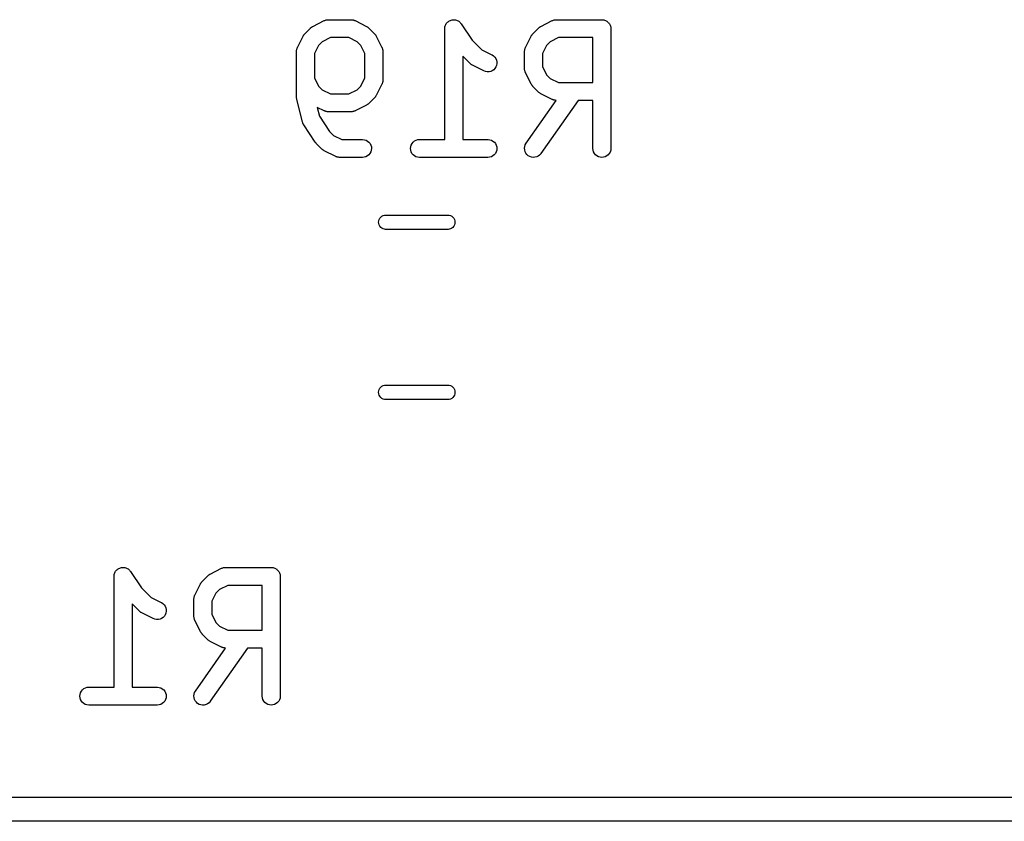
# Model space of a CAD drawing. Extents: x 0.77 to 5.19, y -2.29 to -0.61.
# Tile 22 of 41: x 2.41 to 2.73, y -1.72 to -1.46. Entities that reach past the tile are written whole.
import ezdxf

# ---------------------------------------------------------------- set-up
doc = ezdxf.new("R2010")
doc.units = 0
doc.header["$MEASUREMENT"] = 0
doc.layers.add('BLACK', color=7, linetype='CONTINUOUS')

msp = doc.modelspace()

# ---------------------------------------------------------------- linework, layer by layer
at = {"layer": 'BLACK', "linetype": 'CONTINUOUS'}
for p, q in [((2.50275, -1.45767), (2.5065, -1.4558)), ((2.5065, -1.4558), (2.50653, -1.45578)), ((2.50653, -1.45578), (2.50662, -1.45575)), ((2.50662, -1.45575), (2.50669, -1.45571)), ((2.50669, -1.45571), (2.50689, -1.45565)), ((2.50689, -1.45565), (2.50708, -1.45558)), ((2.50708, -1.45558), (2.50716, -1.45557)), ((2.50716, -1.45557), (2.50724, -1.45554)), ((2.50724, -1.45554), (2.50745, -1.45552)), ((2.50745, -1.45552), (2.50764, -1.45549)), ((2.50764, -1.45549), (2.50773, -1.4555)), ((2.50773, -1.4555), (2.50782, -1.45549)), ((2.50782, -1.45549), (2.51532, -1.45549)), ((2.51532, -1.45549), (2.51536, -1.45549)), ((2.51536, -1.45549), (2.51544, -1.4555)), ((2.51544, -1.4555), (2.51553, -1.4555)), ((2.51553, -1.4555), (2.51573, -1.45553)), ((2.51573, -1.45553), (2.51593, -1.45555)), ((2.51593, -1.45555), (2.51601, -1.45558)), ((2.51601, -1.45558), (2.5161, -1.45559)), ((2.5161, -1.45559), (2.51629, -1.45567)), ((2.51629, -1.45567), (2.51648, -1.45573)), ((2.51648, -1.45573), (2.51656, -1.45577)), ((2.51656, -1.45577), (2.51664, -1.4558)), ((2.51664, -1.4558), (2.52039, -1.45767)), ((2.54635, -1.45728), (2.54649, -1.45702)), ((2.54649, -1.45702), (2.54662, -1.45678)), ((2.54662, -1.45678), (2.54663, -1.45677)), ((2.54663, -1.45677), (2.54681, -1.45655)), ((2.54663, -1.45677), (2.54663, -1.45677)), ((2.54681, -1.45655), (2.54699, -1.45633)), ((2.54699, -1.45633), (2.547, -1.45633)), ((2.547, -1.45633), (2.54722, -1.45615)), ((2.547, -1.45633), (2.547, -1.45633)), ((2.54722, -1.45615), (2.54744, -1.45597)), ((2.54744, -1.45597), (2.54744, -1.45597)), ((2.54744, -1.45597), (2.54745, -1.45597)), ((2.54745, -1.45597), (2.54769, -1.45584)), ((2.54769, -1.45584), (2.54795, -1.4557)), ((2.54795, -1.4557), (2.54795, -1.4557)), ((2.54795, -1.4557), (2.54796, -1.4557)), ((2.54796, -1.4557), (2.54823, -1.45562)), ((2.54823, -1.45562), (2.5485, -1.45554)), ((2.5485, -1.45554), (2.54851, -1.45554)), ((2.54851, -1.45554), (2.54879, -1.45551)), ((2.54851, -1.45554), (2.54851, -1.45554)), ((2.54879, -1.45551), (2.54908, -1.45549)), ((2.54908, -1.45549), (2.54908, -1.45549)), ((2.54908, -1.45549), (2.54936, -1.45552)), ((2.54908, -1.45549), (2.54908, -1.45549)), ((2.54936, -1.45552), (2.54965, -1.45555)), ((2.54965, -1.45555), (2.54965, -1.45555)), ((2.54965, -1.45555), (2.54966, -1.45555)), ((2.54966, -1.45555), (2.54993, -1.45563)), ((2.54993, -1.45563), (2.5502, -1.45572)), ((2.5502, -1.45572), (2.5502, -1.45572)), ((2.5502, -1.45572), (2.55021, -1.45572)), ((2.55021, -1.45572), (2.55047, -1.45586)), ((2.55047, -1.45586), (2.55071, -1.45599)), ((2.55071, -1.45599), (2.55071, -1.45599)), ((2.55071, -1.45599), (2.55071, -1.45599)), ((2.55071, -1.45599), (2.55093, -1.45617)), ((2.55093, -1.45617), (2.55115, -1.45636)), ((2.55115, -1.45636), (2.55116, -1.45636)), ((2.55116, -1.45636), (2.55116, -1.45636)), ((2.55116, -1.45636), (2.55133, -1.45658)), ((2.55133, -1.45658), (2.55152, -1.4568)), ((2.55152, -1.4568), (2.55511, -1.46218)), ((2.57774, -1.45767), (2.58149, -1.4558)), ((2.58149, -1.4558), (2.58152, -1.45578)), ((2.58152, -1.45578), (2.58161, -1.45575)), ((2.58161, -1.45575), (2.58168, -1.45571)), ((2.58168, -1.45571), (2.58188, -1.45565)), ((2.58188, -1.45565), (2.58207, -1.45558)), ((2.58207, -1.45558), (2.58215, -1.45557)), ((2.58215, -1.45557), (2.58223, -1.45554)), ((2.58223, -1.45554), (2.58244, -1.45552)), ((2.58244, -1.45552), (2.58264, -1.45549)), ((2.58264, -1.45549), (2.58272, -1.4555)), ((2.58272, -1.4555), (2.58281, -1.45549)), ((2.58281, -1.45549), (2.59781, -1.45549)), ((2.59781, -1.45549), (2.59783, -1.45549)), ((2.59783, -1.45549), (2.59783, -1.45549)), ((2.59783, -1.45549), (2.59783, -1.45549)), ((2.59783, -1.45549), (2.59785, -1.45549)), ((2.59785, -1.45549), (2.59813, -1.45552)), ((2.59813, -1.45552), (2.5984, -1.45555)), ((2.5984, -1.45555), (2.59841, -1.45555)), ((2.59841, -1.45555), (2.59842, -1.45555)), ((2.59842, -1.45555), (2.59868, -1.45564)), ((2.59868, -1.45564), (2.59895, -1.45572)), ((2.59895, -1.45572), (2.59896, -1.45572)), ((2.59896, -1.45572), (2.59897, -1.45573)), ((2.59897, -1.45573), (2.59921, -1.45586)), ((2.59921, -1.45586), (2.59946, -1.45599)), ((2.59946, -1.45599), (2.59947, -1.456)), ((2.59947, -1.456), (2.59947, -1.456)), ((2.59947, -1.456), (2.59969, -1.45618)), ((2.59969, -1.45618), (2.5999, -1.45636)), ((2.5999, -1.45636), (2.59991, -1.45637)), ((2.59991, -1.45637), (2.59992, -1.45637)), ((2.59992, -1.45637), (2.60009, -1.45659)), ((2.60009, -1.45659), (2.60027, -1.45681)), ((2.60027, -1.45681), (2.60027, -1.45682)), ((2.60027, -1.45682), (2.60028, -1.45682)), ((2.60028, -1.45682), (2.60041, -1.45707)), ((2.60041, -1.45707), (2.60054, -1.45731)), ((2.49982, -1.46045), (2.49988, -1.46035)), ((2.49988, -1.46035), (2.5, -1.46023)), ((2.5, -1.46023), (2.50011, -1.4601)), ((2.50011, -1.4601), (2.50198, -1.45823)), ((2.50198, -1.45823), (2.50201, -1.4582)), ((2.50201, -1.4582), (2.50214, -1.45809)), ((2.50214, -1.45809), (2.50226, -1.45798)), ((2.50226, -1.45798), (2.50236, -1.45792)), ((2.50236, -1.45792), (2.50246, -1.45784)), ((2.50246, -1.45784), (2.50261, -1.45776)), ((2.50261, -1.45776), (2.50275, -1.45767)), ((2.52039, -1.45767), (2.52042, -1.45769)), ((2.52042, -1.45769), (2.52056, -1.45778)), ((2.52056, -1.45778), (2.52071, -1.45786)), ((2.52071, -1.45786), (2.5208, -1.45794)), ((2.5208, -1.45794), (2.52091, -1.45801)), ((2.52091, -1.45801), (2.52103, -1.45812)), ((2.52103, -1.45812), (2.52115, -1.45823)), ((2.52115, -1.45823), (2.52303, -1.4601)), ((2.52303, -1.4601), (2.52306, -1.46013)), ((2.52306, -1.46013), (2.52316, -1.46026)), ((2.52316, -1.46026), (2.52328, -1.46038)), ((2.52328, -1.46038), (2.52334, -1.46049)), ((2.54611, -1.4584), (2.54614, -1.45812)), ((2.54611, -1.45844), (2.54611, -1.4584)), ((2.54611, -1.4584), (2.54611, -1.4584)), ((2.54611, -1.4584), (2.54611, -1.4584)), ((2.54611, -1.4584), (2.54611, -1.4584)), ((2.54611, -1.49486), (2.54611, -1.45844)), ((2.54614, -1.45812), (2.54617, -1.45783)), ((2.54617, -1.45783), (2.54626, -1.45754)), ((2.54617, -1.45783), (2.54617, -1.45783)), ((2.54617, -1.45783), (2.54617, -1.45783)), ((2.54626, -1.45754), (2.54635, -1.45728)), ((2.54635, -1.45728), (2.54635, -1.45728)), ((2.54635, -1.45728), (2.54635, -1.45728)), ((2.57481, -1.46045), (2.57488, -1.46035)), ((2.57488, -1.46035), (2.57499, -1.46023)), ((2.57499, -1.46023), (2.5751, -1.4601)), ((2.5751, -1.4601), (2.57697, -1.45823)), ((2.57697, -1.45823), (2.577, -1.4582)), ((2.577, -1.4582), (2.57713, -1.45809)), ((2.57713, -1.45809), (2.57725, -1.45798)), ((2.57725, -1.45798), (2.57735, -1.45792)), ((2.57735, -1.45792), (2.57745, -1.45784)), ((2.57745, -1.45784), (2.5776, -1.45776)), ((2.5776, -1.45776), (2.57774, -1.45767)), ((2.60054, -1.45731), (2.60054, -1.45732)), ((2.60054, -1.45732), (2.60054, -1.45733)), ((2.60054, -1.45733), (2.60062, -1.4576)), ((2.60062, -1.4576), (2.6007, -1.45787)), ((2.6007, -1.45787), (2.6007, -1.45788)), ((2.6007, -1.45788), (2.60071, -1.45789)), ((2.60071, -1.45789), (2.60073, -1.45816)), ((2.60073, -1.45816), (2.60076, -1.45844)), ((2.60076, -1.45844), (2.60076, -1.49781)), ((2.49768, -1.46462), (2.49955, -1.46087)), ((2.49955, -1.46087), (2.49957, -1.46083)), ((2.49957, -1.46083), (2.49966, -1.46069)), ((2.49966, -1.46069), (2.49974, -1.46055)), ((2.49974, -1.46055), (2.49982, -1.46045)), ((2.50582, -1.46274), (2.50462, -1.46394)), ((2.50851, -1.46139), (2.50582, -1.46274)), ((2.51462, -1.46139), (2.50851, -1.46139)), ((2.51732, -1.46274), (2.51462, -1.46139)), ((2.51851, -1.46394), (2.51732, -1.46274)), ((2.52334, -1.46049), (2.52342, -1.46058)), ((2.52342, -1.46058), (2.52349, -1.46073)), ((2.52349, -1.46073), (2.52358, -1.46087)), ((2.52358, -1.46087), (2.52546, -1.46462)), ((2.55511, -1.46218), (2.55831, -1.46539)), ((2.57267, -1.46462), (2.57454, -1.46087)), ((2.57454, -1.46087), (2.57456, -1.46083)), ((2.57456, -1.46083), (2.57465, -1.46069)), ((2.57465, -1.46069), (2.57473, -1.46055)), ((2.57473, -1.46055), (2.57481, -1.46045)), ((2.58081, -1.46274), (2.57961, -1.46394)), ((2.58351, -1.46139), (2.58081, -1.46274)), ((2.59485, -1.46139), (2.58351, -1.46139)), ((2.59485, -1.47611), (2.59485, -1.46139)), ((2.49737, -1.46572), (2.49741, -1.46553)), ((2.49738, -1.46581), (2.49737, -1.46572)), ((2.49737, -1.4659), (2.49738, -1.46581)), ((2.49737, -1.46594), (2.49737, -1.4659)), ((2.49737, -1.48094), (2.49737, -1.46594)), ((2.49741, -1.46553), (2.49743, -1.46533)), ((2.49743, -1.46533), (2.49746, -1.46524)), ((2.49746, -1.46524), (2.49747, -1.46516)), ((2.49747, -1.46516), (2.49754, -1.46497)), ((2.49754, -1.46497), (2.4976, -1.46478)), ((2.4976, -1.46478), (2.49765, -1.4647)), ((2.49765, -1.4647), (2.49768, -1.46462)), ((2.50462, -1.46394), (2.50327, -1.46664)), ((2.50327, -1.46664), (2.50327, -1.47462)), ((2.51986, -1.46664), (2.51851, -1.46394)), ((2.51986, -1.47462), (2.51986, -1.46664)), ((2.52546, -1.46462), (2.52548, -1.46466)), ((2.52548, -1.46466), (2.52551, -1.46474)), ((2.52551, -1.46474), (2.52555, -1.46481)), ((2.52555, -1.46481), (2.5256, -1.46501)), ((2.5256, -1.46501), (2.52567, -1.4652)), ((2.52567, -1.4652), (2.52569, -1.46528)), ((2.52569, -1.46528), (2.52571, -1.46537)), ((2.52571, -1.46537), (2.52573, -1.46557)), ((2.52573, -1.46557), (2.52576, -1.46577)), ((2.52576, -1.46577), (2.52576, -1.46585)), ((2.52576, -1.46585), (2.52577, -1.46594)), ((2.52577, -1.46594), (2.52577, -1.47531)), ((2.55831, -1.46539), (2.56163, -1.46705)), ((2.57236, -1.46572), (2.5724, -1.46553)), ((2.57237, -1.46581), (2.57236, -1.46572)), ((2.57236, -1.4659), (2.57237, -1.46581)), ((2.57236, -1.46594), (2.57236, -1.4659)), ((2.57236, -1.47156), (2.57236, -1.46594)), ((2.5724, -1.46553), (2.57242, -1.46533)), ((2.57242, -1.46533), (2.57245, -1.46524)), ((2.57245, -1.46524), (2.57246, -1.46516)), ((2.57246, -1.46516), (2.57253, -1.46497)), ((2.57253, -1.46497), (2.5726, -1.46478)), ((2.5726, -1.46478), (2.57264, -1.4647)), ((2.57264, -1.4647), (2.57267, -1.46462)), ((2.57961, -1.46394), (2.57826, -1.46664)), ((2.57826, -1.46664), (2.57826, -1.47087)), ((2.55447, -1.4699), (2.55202, -1.46744)), ((2.55202, -1.46744), (2.55202, -1.49486)), ((2.5546, -1.47001), (2.55447, -1.4699)), ((2.55472, -1.47012), (2.5546, -1.47001)), ((2.55482, -1.47019), (2.55472, -1.47012)), ((2.56163, -1.46705), (2.56167, -1.46707)), ((2.56167, -1.46707), (2.56215, -1.46738)), ((2.56215, -1.46738), (2.56257, -1.46778)), ((2.56257, -1.46778), (2.56289, -1.46826)), ((2.56289, -1.46826), (2.56312, -1.46878)), ((2.56312, -1.46878), (2.56324, -1.46935)), ((2.56325, -1.46992), (2.56315, -1.47049)), ((2.56324, -1.46935), (2.56325, -1.46992)), ((2.55492, -1.47027), (2.55482, -1.47019)), ((2.55507, -1.47035), (2.55492, -1.47027)), ((2.5552, -1.47044), (2.55507, -1.47035)), ((2.55524, -1.47046), (2.5552, -1.47044)), ((2.55899, -1.47233), (2.55524, -1.47046)), ((2.55953, -1.47254), (2.55899, -1.47233)), ((2.5601, -1.47263), (2.55953, -1.47254)), ((2.56067, -1.47262), (2.5601, -1.47263)), ((2.56124, -1.47249), (2.56067, -1.47262)), ((2.56176, -1.47226), (2.56124, -1.47249)), ((2.56223, -1.47193), (2.56176, -1.47226)), ((2.56263, -1.47151), (2.56223, -1.47193)), ((2.56294, -1.47103), (2.56263, -1.47151)), ((2.56315, -1.47049), (2.56294, -1.47103)), ((2.57237, -1.47165), (2.57236, -1.47156)), ((2.57236, -1.47174), (2.57237, -1.47165)), ((2.57239, -1.47194), (2.57236, -1.47174)), ((2.57241, -1.47214), (2.57239, -1.47194)), ((2.57244, -1.47222), (2.57241, -1.47214)), ((2.57245, -1.47231), (2.57244, -1.47222)), ((2.57252, -1.4725), (2.57245, -1.47231)), ((2.57258, -1.47269), (2.57252, -1.4725)), ((2.57262, -1.47277), (2.57258, -1.47269)), ((2.57265, -1.47285), (2.57262, -1.47277)), ((2.57267, -1.47288), (2.57265, -1.47285)), ((2.57454, -1.47663), (2.57267, -1.47288)), ((2.57826, -1.47087), (2.57961, -1.47356)), ((2.50327, -1.47462), (2.50462, -1.47731)), ((2.51851, -1.47731), (2.51986, -1.47462)), ((2.52549, -1.47655), (2.52546, -1.47663)), ((2.52553, -1.47648), (2.52549, -1.47655)), ((2.52559, -1.47628), (2.52553, -1.47648)), ((2.52566, -1.4761), (2.52559, -1.47628)), ((2.52568, -1.47601), (2.52566, -1.4761)), ((2.5257, -1.47593), (2.52568, -1.47601)), ((2.52573, -1.47573), (2.5257, -1.47593)), ((2.52576, -1.47553), (2.52573, -1.47573)), ((2.52577, -1.47535), (2.52576, -1.47544)), ((2.52576, -1.47544), (2.52576, -1.47553)), ((2.52577, -1.47531), (2.52577, -1.47535)), ((2.57961, -1.47356), (2.58081, -1.47476)), ((2.58081, -1.47476), (2.58351, -1.47611)), ((2.58351, -1.47611), (2.59485, -1.47611)), ((2.50462, -1.47731), (2.50582, -1.47851)), ((2.50582, -1.47851), (2.50851, -1.47986)), ((2.51462, -1.47986), (2.51732, -1.47851)), ((2.51732, -1.47851), (2.51851, -1.47731)), ((2.52546, -1.47663), (2.52358, -1.48038)), ((2.57463, -1.47677), (2.57454, -1.47663)), ((2.57471, -1.47692), (2.57463, -1.47677)), ((2.57478, -1.47702), (2.57471, -1.47692)), ((2.57485, -1.47712), (2.57478, -1.47702)), ((2.57496, -1.47724), (2.57485, -1.47712)), ((2.57507, -1.47737), (2.57496, -1.47724)), ((2.5751, -1.4774), (2.57507, -1.47737)), ((2.57697, -1.47928), (2.5751, -1.4774)), ((2.5771, -1.47938), (2.57697, -1.47928)), ((2.57722, -1.4795), (2.5771, -1.47938)), ((2.57732, -1.47956), (2.57722, -1.4795)), ((2.57742, -1.47964), (2.57732, -1.47956)), ((2.57756, -1.47972), (2.57742, -1.47964)), ((2.5777, -1.47981), (2.57756, -1.47972)), ((2.57774, -1.47983), (2.5777, -1.47981)), ((2.58149, -1.4817), (2.57774, -1.47983)), ((2.49737, -1.48099), (2.49737, -1.48094)), ((2.49737, -1.48104), (2.49737, -1.48099)), ((2.4974, -1.48128), (2.49737, -1.48104)), ((2.49742, -1.48151), (2.4974, -1.48128)), ((2.49744, -1.48156), (2.49742, -1.48151)), ((2.49744, -1.48161), (2.49744, -1.48156)), ((2.49745, -1.48165), (2.49744, -1.48161)), ((2.49933, -1.48915), (2.49745, -1.48165)), ((2.50851, -1.47986), (2.51462, -1.47986)), ((2.52112, -1.48305), (2.521, -1.48316)), ((2.52115, -1.48303), (2.52112, -1.48305)), ((2.52303, -1.48115), (2.52115, -1.48303)), ((2.52313, -1.48102), (2.52303, -1.48115)), ((2.52325, -1.4809), (2.52313, -1.48102)), ((2.52332, -1.4808), (2.52325, -1.4809)), ((2.52339, -1.48071), (2.52332, -1.4808)), ((2.52347, -1.48056), (2.52339, -1.48071)), ((2.52356, -1.48042), (2.52347, -1.48056)), ((2.52358, -1.48038), (2.52356, -1.48042)), ((2.57289, -1.49612), (2.58276, -1.48201)), ((2.58997, -1.48202), (2.57773, -1.4995)), ((2.58157, -1.48173), (2.58149, -1.4817)), ((2.58165, -1.48178), (2.58157, -1.48173)), ((2.58184, -1.48184), (2.58165, -1.48178)), ((2.58203, -1.48191), (2.58184, -1.48184)), ((2.58211, -1.48192), (2.58203, -1.48191)), ((2.58219, -1.48195), (2.58211, -1.48192)), ((2.58239, -1.48197), (2.58219, -1.48195)), ((2.58259, -1.48201), (2.58239, -1.48197)), ((2.58268, -1.48201), (2.58259, -1.48201)), ((2.58276, -1.48201), (2.58268, -1.48201)), ((2.59485, -1.48202), (2.58997, -1.48202)), ((2.59485, -1.49781), (2.59485, -1.48202)), ((2.5065, -1.48545), (2.5042, -1.48431)), ((2.5042, -1.48431), (2.50493, -1.48722)), ((2.50658, -1.48548), (2.5065, -1.48545)), ((2.50665, -1.48553), (2.50658, -1.48548)), ((2.50685, -1.48559), (2.50665, -1.48553)), ((2.50704, -1.48566), (2.50685, -1.48559)), ((2.50712, -1.48567), (2.50704, -1.48566)), ((2.5072, -1.4857), (2.50712, -1.48567)), ((2.5074, -1.48572), (2.5072, -1.4857)), ((2.5076, -1.48576), (2.5074, -1.48572)), ((2.50769, -1.48575), (2.5076, -1.48576)), ((2.50778, -1.48576), (2.50769, -1.48575)), ((2.50782, -1.48576), (2.50778, -1.48576)), ((2.51532, -1.48576), (2.50782, -1.48576)), ((2.5154, -1.48576), (2.51532, -1.48576)), ((2.51549, -1.48576), (2.5154, -1.48576)), ((2.51569, -1.48573), (2.51549, -1.48576)), ((2.51589, -1.48571), (2.51569, -1.48573)), ((2.51597, -1.48568), (2.51589, -1.48571)), ((2.51606, -1.48567), (2.51597, -1.48568)), ((2.51625, -1.4856), (2.51606, -1.48567)), ((2.51644, -1.48554), (2.51625, -1.4856)), ((2.51652, -1.4855), (2.51644, -1.48554)), ((2.5166, -1.48547), (2.51652, -1.4855)), ((2.51664, -1.48545), (2.5166, -1.48547)), ((2.52039, -1.48358), (2.51664, -1.48545)), ((2.52053, -1.48349), (2.52039, -1.48358)), ((2.52067, -1.48341), (2.52053, -1.48349)), ((2.52077, -1.48334), (2.52067, -1.48341)), ((2.52087, -1.48327), (2.52077, -1.48334)), ((2.521, -1.48316), (2.52087, -1.48327)), ((2.4994, -1.48934), (2.49933, -1.48915)), ((2.49945, -1.48953), (2.4994, -1.48934)), ((2.49949, -1.48961), (2.49945, -1.48953)), ((2.50493, -1.48722), (2.50824, -1.49218)), ((2.49952, -1.4897), (2.49949, -1.48961)), ((2.49962, -1.48986), (2.49952, -1.4897)), ((2.49971, -1.49004), (2.49962, -1.48986)), ((2.49974, -1.49007), (2.49971, -1.49004)), ((2.50349, -1.4957), (2.49974, -1.49007)), ((2.50824, -1.49218), (2.50957, -1.49351)), ((2.50366, -1.49591), (2.50349, -1.4957)), ((2.50383, -1.49612), (2.50366, -1.49591)), ((2.50957, -1.49351), (2.51226, -1.49486)), ((2.51226, -1.49486), (2.51907, -1.49486)), ((2.51907, -1.49486), (2.51911, -1.49486)), ((2.51911, -1.49486), (2.51968, -1.49492)), ((2.51968, -1.49492), (2.52023, -1.4951)), ((2.52023, -1.4951), (2.52073, -1.49537)), ((2.52073, -1.49537), (2.52118, -1.49574)), ((2.52118, -1.49574), (2.52154, -1.49619)), ((2.53537, -1.49616), (2.53573, -1.49572)), ((2.53573, -1.49572), (2.53618, -1.49535)), ((2.53618, -1.49535), (2.53669, -1.49508)), ((2.53669, -1.49508), (2.53724, -1.49491)), ((2.53724, -1.49491), (2.53781, -1.49486)), ((2.53781, -1.49486), (2.54611, -1.49486)), ((2.55202, -1.49486), (2.56031, -1.49486)), ((2.56031, -1.49486), (2.56035, -1.49486)), ((2.56035, -1.49486), (2.56093, -1.49492)), ((2.56093, -1.49492), (2.56147, -1.4951)), ((2.56147, -1.4951), (2.56198, -1.49537)), ((2.56198, -1.49537), (2.56242, -1.49574)), ((2.56242, -1.49574), (2.56278, -1.49619)), ((2.50385, -1.49614), (2.50383, -1.49612)), ((2.50385, -1.49615), (2.50385, -1.49614)), ((2.50385, -1.49614), (2.50385, -1.49614)), ((2.50386, -1.49615), (2.50385, -1.49615)), ((2.50573, -1.49802), (2.50386, -1.49615)), ((2.50586, -1.49813), (2.50573, -1.49802)), ((2.50598, -1.49824), (2.50586, -1.49813)), ((2.50608, -1.49831), (2.50598, -1.49824)), ((2.50618, -1.49839), (2.50608, -1.49831)), ((2.50632, -1.49847), (2.50618, -1.49839)), ((2.50646, -1.49856), (2.50632, -1.49847)), ((2.5065, -1.49858), (2.50646, -1.49856)), ((2.51025, -1.50045), (2.5065, -1.49858)), ((2.52179, -1.49895), (2.52151, -1.49946)), ((2.52154, -1.49619), (2.5218, -1.4967)), ((2.52196, -1.4984), (2.52179, -1.49895)), ((2.5218, -1.4967), (2.52197, -1.49726)), ((2.52202, -1.49783), (2.52196, -1.4984)), ((2.52197, -1.49726), (2.52202, -1.49783)), ((2.53486, -1.49779), (2.53492, -1.49722)), ((2.53491, -1.49836), (2.53486, -1.49779)), ((2.53508, -1.49892), (2.53491, -1.49836)), ((2.53492, -1.49722), (2.53509, -1.49667)), ((2.53534, -1.49943), (2.53508, -1.49892)), ((2.53509, -1.49667), (2.53537, -1.49616)), ((2.56303, -1.49895), (2.56276, -1.49946)), ((2.56278, -1.49619), (2.56305, -1.4967)), ((2.5632, -1.4984), (2.56303, -1.49895)), ((2.56305, -1.4967), (2.56321, -1.49726)), ((2.56326, -1.49783), (2.5632, -1.4984)), ((2.56321, -1.49726), (2.56326, -1.49783)), ((2.57236, -1.49774), (2.57243, -1.49717)), ((2.5724, -1.49831), (2.57236, -1.49774)), ((2.57255, -1.49887), (2.5724, -1.49831)), ((2.57243, -1.49717), (2.57261, -1.49662)), ((2.57281, -1.49938), (2.57255, -1.49887)), ((2.57261, -1.49662), (2.57289, -1.49612)), ((2.59491, -1.49838), (2.59485, -1.49781)), ((2.59508, -1.49894), (2.59491, -1.49838)), ((2.59535, -1.49944), (2.59508, -1.49894)), ((2.60052, -1.49897), (2.60024, -1.49948)), ((2.60069, -1.49842), (2.60052, -1.49897)), ((2.60076, -1.49785), (2.60069, -1.49842)), ((2.60076, -1.49781), (2.60076, -1.49785)), ((2.51033, -1.50048), (2.51025, -1.50045)), ((2.5104, -1.50052), (2.51033, -1.50048)), ((2.5106, -1.50059), (2.5104, -1.50052)), ((2.51078, -1.50066), (2.5106, -1.50059)), ((2.51087, -1.50067), (2.51078, -1.50066)), ((2.51095, -1.5007), (2.51087, -1.50067)), ((2.51115, -1.50072), (2.51095, -1.5007)), ((2.51135, -1.50076), (2.51115, -1.50072)), ((2.51144, -1.50075), (2.51135, -1.50076)), ((2.51153, -1.50076), (2.51144, -1.50075)), ((2.51157, -1.50076), (2.51153, -1.50076)), ((2.51907, -1.50076), (2.51157, -1.50076)), ((2.51964, -1.50071), (2.51907, -1.50076)), ((2.52019, -1.50054), (2.51964, -1.50071)), ((2.5207, -1.50027), (2.52019, -1.50054)), ((2.52115, -1.49991), (2.5207, -1.50027)), ((2.52151, -1.49946), (2.52115, -1.49991)), ((2.5357, -1.49988), (2.53534, -1.49943)), ((2.53615, -1.50025), (2.5357, -1.49988)), ((2.53665, -1.50052), (2.53615, -1.50025)), ((2.5372, -1.5007), (2.53665, -1.50052)), ((2.53777, -1.50076), (2.5372, -1.5007)), ((2.53781, -1.50076), (2.53777, -1.50076)), ((2.56031, -1.50076), (2.53781, -1.50076)), ((2.56088, -1.50071), (2.56031, -1.50076)), ((2.56144, -1.50054), (2.56088, -1.50071)), ((2.56195, -1.50027), (2.56144, -1.50054)), ((2.56239, -1.49991), (2.56195, -1.50027)), ((2.56276, -1.49946), (2.56239, -1.49991)), ((2.57316, -1.49984), (2.57281, -1.49938)), ((2.5736, -1.50022), (2.57316, -1.49984)), ((2.5741, -1.5005), (2.5736, -1.50022)), ((2.57465, -1.50069), (2.5741, -1.5005)), ((2.57522, -1.50076), (2.57465, -1.50069)), ((2.57579, -1.50072), (2.57522, -1.50076)), ((2.57635, -1.50057), (2.57579, -1.50072)), ((2.57687, -1.50032), (2.57635, -1.50057)), ((2.57732, -1.49997), (2.57687, -1.50032)), ((2.5777, -1.49954), (2.57732, -1.49997)), ((2.57773, -1.4995), (2.5777, -1.49954)), ((2.59571, -1.49989), (2.59535, -1.49944)), ((2.59616, -1.50026), (2.59571, -1.49989)), ((2.59666, -1.50053), (2.59616, -1.50026)), ((2.59721, -1.5007), (2.59666, -1.50053)), ((2.59779, -1.50076), (2.59721, -1.5007)), ((2.59836, -1.50071), (2.59779, -1.50076)), ((2.59891, -1.50055), (2.59836, -1.50071)), ((2.59942, -1.50028), (2.59891, -1.50055)), ((2.59987, -1.49992), (2.59942, -1.50028)), ((2.60024, -1.49948), (2.59987, -1.49992)), ((2.52436, -1.52205), (2.5244, -1.52158)), ((2.5244, -1.52158), (2.52454, -1.52114)), ((2.52454, -1.52114), (2.52476, -1.52073)), ((2.52476, -1.52073), (2.52505, -1.52037)), ((2.52505, -1.52037), (2.52541, -1.52007)), ((2.52541, -1.52007), (2.52582, -1.51985)), ((2.52582, -1.51985), (2.52627, -1.51972)), ((2.52627, -1.51972), (2.52661, -1.51969)), ((2.52661, -1.51969), (2.54721, -1.51969)), ((2.54721, -1.51969), (2.54755, -1.51972)), ((2.54755, -1.51972), (2.548, -1.51985)), ((2.548, -1.51985), (2.54841, -1.52007)), ((2.54841, -1.52007), (2.54877, -1.52037)), ((2.54877, -1.52037), (2.54906, -1.52073)), ((2.54906, -1.52073), (2.54928, -1.52114)), ((2.54928, -1.52114), (2.54942, -1.52158)), ((2.54942, -1.52158), (2.54946, -1.52205)), ((2.5244, -1.52251), (2.52436, -1.52205)), ((2.52454, -1.52296), (2.5244, -1.52251)), ((2.52476, -1.52337), (2.52454, -1.52296)), ((2.52505, -1.52373), (2.52476, -1.52337)), ((2.52541, -1.52402), (2.52505, -1.52373)), ((2.52582, -1.52424), (2.52541, -1.52402)), ((2.52627, -1.52438), (2.52582, -1.52424)), ((2.52661, -1.52441), (2.52627, -1.52438)), ((2.54721, -1.52441), (2.52661, -1.52441)), ((2.54755, -1.52438), (2.54721, -1.52441)), ((2.548, -1.52424), (2.54755, -1.52438)), ((2.54841, -1.52402), (2.548, -1.52424)), ((2.54877, -1.52373), (2.54841, -1.52402)), ((2.54906, -1.52337), (2.54877, -1.52373)), ((2.54928, -1.52296), (2.54906, -1.52337)), ((2.54942, -1.52251), (2.54928, -1.52296)), ((2.54946, -1.52205), (2.54942, -1.52251)), ((2.52454, -1.57704), (2.52476, -1.57663)), ((2.52476, -1.57663), (2.52505, -1.57627)), ((2.52505, -1.57627), (2.52541, -1.57598)), ((2.52541, -1.57598), (2.52582, -1.57576)), ((2.52582, -1.57576), (2.52627, -1.57562)), ((2.52627, -1.57562), (2.52661, -1.57559)), ((2.52661, -1.57559), (2.54721, -1.57559)), ((2.54721, -1.57559), (2.54755, -1.57562)), ((2.54755, -1.57562), (2.548, -1.57576)), ((2.548, -1.57576), (2.54841, -1.57598)), ((2.54841, -1.57598), (2.54877, -1.57627)), ((2.54877, -1.57627), (2.54906, -1.57663)), ((2.54906, -1.57663), (2.54928, -1.57704)), ((2.52436, -1.57795), (2.5244, -1.57749)), ((2.5244, -1.57842), (2.52436, -1.57795)), ((2.5244, -1.57749), (2.52454, -1.57704)), ((2.52454, -1.57886), (2.5244, -1.57842)), ((2.52476, -1.57927), (2.52454, -1.57886)), ((2.52505, -1.57963), (2.52476, -1.57927)), ((2.52541, -1.57993), (2.52505, -1.57963)), ((2.52582, -1.58015), (2.52541, -1.57993)), ((2.52627, -1.58028), (2.52582, -1.58015)), ((2.548, -1.58015), (2.54755, -1.58028)), ((2.54841, -1.57993), (2.548, -1.58015)), ((2.54877, -1.57963), (2.54841, -1.57993)), ((2.54906, -1.57927), (2.54877, -1.57963)), ((2.54928, -1.57886), (2.54906, -1.57927)), ((2.54928, -1.57704), (2.54942, -1.57749)), ((2.54942, -1.57842), (2.54928, -1.57886)), ((2.54942, -1.57749), (2.54946, -1.57795)), ((2.54946, -1.57795), (2.54942, -1.57842)), ((2.52661, -1.58031), (2.52627, -1.58028)), ((2.54721, -1.58031), (2.52661, -1.58031)), ((2.54755, -1.58028), (2.54721, -1.58031)), ((2.43736, -1.6384), (2.4374, -1.6381)), ((2.43736, -1.63844), (2.43736, -1.6384)), ((2.43736, -1.6384), (2.43736, -1.6384)), ((2.43736, -1.6384), (2.43736, -1.6384)), ((2.43736, -1.6384), (2.43736, -1.6384)), ((2.43736, -1.67486), (2.43736, -1.63844)), ((2.4374, -1.6381), (2.43743, -1.63783)), ((2.43743, -1.63783), (2.43752, -1.63754)), ((2.43743, -1.63783), (2.43743, -1.63783)), ((2.43743, -1.63783), (2.43743, -1.63783)), ((2.43752, -1.63754), (2.4376, -1.63728)), ((2.4376, -1.63728), (2.43775, -1.637)), ((2.4376, -1.63728), (2.4376, -1.63728)), ((2.4376, -1.63728), (2.4376, -1.63728)), ((2.43775, -1.637), (2.43788, -1.63678)), ((2.43788, -1.63677), (2.43807, -1.63655)), ((2.43788, -1.63678), (2.43788, -1.63677)), ((2.43788, -1.63677), (2.43788, -1.63677)), ((2.43807, -1.63655), (2.43825, -1.63633)), ((2.43825, -1.63633), (2.43847, -1.63615)), ((2.43825, -1.63633), (2.43825, -1.63633)), ((2.43825, -1.63633), (2.43825, -1.63633)), ((2.43847, -1.63615), (2.43869, -1.63597)), ((2.43869, -1.63597), (2.4387, -1.63597)), ((2.4387, -1.63597), (2.43895, -1.63584)), ((2.4387, -1.63597), (2.4387, -1.63597)), ((2.43895, -1.63584), (2.4392, -1.6357)), ((2.4392, -1.6357), (2.43921, -1.6357)), ((2.43921, -1.6357), (2.43948, -1.63562)), ((2.43921, -1.6357), (2.43921, -1.6357)), ((2.43948, -1.63562), (2.43976, -1.63554)), ((2.43976, -1.63554), (2.44004, -1.63551)), ((2.43976, -1.63554), (2.43976, -1.63554)), ((2.43976, -1.63554), (2.43976, -1.63554)), ((2.44004, -1.63551), (2.44033, -1.63549)), ((2.44033, -1.63549), (2.44034, -1.63549)), ((2.44033, -1.63549), (2.44033, -1.63549)), ((2.44034, -1.63549), (2.44061, -1.63552)), ((2.44061, -1.63552), (2.4409, -1.63555)), ((2.4409, -1.63555), (2.44091, -1.63555)), ((2.44091, -1.63555), (2.44091, -1.63555)), ((2.44091, -1.63555), (2.44119, -1.63563)), ((2.44119, -1.63563), (2.44145, -1.63572)), ((2.44145, -1.63572), (2.44146, -1.63572)), ((2.44146, -1.63572), (2.44146, -1.63572)), ((2.44146, -1.63572), (2.44172, -1.63586)), ((2.44172, -1.63586), (2.44196, -1.63599)), ((2.44196, -1.63599), (2.44196, -1.63599)), ((2.44196, -1.63599), (2.44197, -1.63599)), ((2.44197, -1.63599), (2.44218, -1.63617)), ((2.44218, -1.63617), (2.44241, -1.63636)), ((2.44241, -1.63636), (2.44241, -1.63636)), ((2.44241, -1.63636), (2.44241, -1.63636)), ((2.44241, -1.63636), (2.44259, -1.63658)), ((2.44259, -1.63658), (2.44277, -1.6368)), ((2.44277, -1.6368), (2.44636, -1.64218)), ((2.46635, -1.6401), (2.46822, -1.63823)), ((2.46822, -1.63823), (2.46825, -1.6382)), ((2.46825, -1.6382), (2.46838, -1.63809)), ((2.46838, -1.63809), (2.4685, -1.63798)), ((2.4685, -1.63798), (2.46861, -1.63792)), ((2.46861, -1.63792), (2.4687, -1.63784)), ((2.4687, -1.63784), (2.46885, -1.63776)), ((2.46885, -1.63776), (2.46899, -1.63767)), ((2.46899, -1.63767), (2.47274, -1.6358)), ((2.47274, -1.6358), (2.47278, -1.63578)), ((2.47278, -1.63578), (2.47286, -1.63575)), ((2.47286, -1.63575), (2.47294, -1.63571)), ((2.47294, -1.63571), (2.47313, -1.63565)), ((2.47313, -1.63565), (2.47332, -1.63558)), ((2.47332, -1.63558), (2.4734, -1.63557)), ((2.4734, -1.63557), (2.47349, -1.63554)), ((2.47349, -1.63554), (2.47369, -1.63552)), ((2.47369, -1.63552), (2.47389, -1.63549)), ((2.47389, -1.63549), (2.47397, -1.6355)), ((2.47397, -1.6355), (2.47406, -1.63549)), ((2.47406, -1.63549), (2.48906, -1.63549)), ((2.48906, -1.63549), (2.48908, -1.63549)), ((2.48908, -1.63549), (2.48908, -1.63549)), ((2.48908, -1.63549), (2.48908, -1.63549)), ((2.48908, -1.63549), (2.4891, -1.63549)), ((2.4891, -1.63549), (2.48938, -1.63552)), ((2.48938, -1.63552), (2.48965, -1.63555)), ((2.48965, -1.63555), (2.48966, -1.63555)), ((2.48966, -1.63555), (2.48967, -1.63555)), ((2.48967, -1.63555), (2.48994, -1.63564)), ((2.48994, -1.63564), (2.4902, -1.63572)), ((2.4902, -1.63572), (2.49021, -1.63572)), ((2.49021, -1.63572), (2.49022, -1.63573)), ((2.49022, -1.63573), (2.49047, -1.63586)), ((2.49047, -1.63586), (2.49071, -1.63599)), ((2.49071, -1.63599), (2.49072, -1.636)), ((2.49072, -1.636), (2.49073, -1.636)), ((2.49073, -1.636), (2.49094, -1.63618)), ((2.49094, -1.63618), (2.49115, -1.63636)), ((2.49115, -1.63636), (2.49116, -1.63637)), ((2.49116, -1.63637), (2.49117, -1.63637)), ((2.49117, -1.63637), (2.49134, -1.63659)), ((2.49134, -1.63659), (2.49152, -1.63681)), ((2.49152, -1.63681), (2.49152, -1.63682)), ((2.49152, -1.63682), (2.49153, -1.63682)), ((2.49153, -1.63682), (2.49166, -1.63707)), ((2.49166, -1.63707), (2.49179, -1.63731)), ((2.49179, -1.63731), (2.49179, -1.63732)), ((2.49179, -1.63732), (2.4918, -1.63733)), ((2.4918, -1.63733), (2.49188, -1.6376)), ((2.49188, -1.6376), (2.49196, -1.63787)), ((2.49196, -1.63787), (2.49196, -1.63788)), ((2.49196, -1.63788), (2.49196, -1.63789)), ((2.49196, -1.63789), (2.49198, -1.63816)), ((2.49198, -1.63816), (2.49201, -1.63844)), ((2.49201, -1.63844), (2.49201, -1.67781)), ((2.46392, -1.64462), (2.4658, -1.64087)), ((2.4658, -1.64087), (2.46581, -1.64083)), ((2.46581, -1.64083), (2.4659, -1.64069)), ((2.4659, -1.64069), (2.46598, -1.64055)), ((2.46598, -1.64055), (2.46606, -1.64045)), ((2.46606, -1.64045), (2.46613, -1.64035)), ((2.46613, -1.64035), (2.46624, -1.64023)), ((2.46624, -1.64023), (2.46635, -1.6401)), ((2.47476, -1.64139), (2.47206, -1.64274)), ((2.48611, -1.64139), (2.47476, -1.64139)), ((2.48611, -1.65611), (2.48611, -1.64139)), ((2.44636, -1.64218), (2.44956, -1.64539)), ((2.46371, -1.64516), (2.46379, -1.64497)), ((2.46379, -1.64497), (2.46385, -1.64478)), ((2.46385, -1.64478), (2.46389, -1.6447)), ((2.46389, -1.6447), (2.46392, -1.64462)), ((2.47086, -1.64394), (2.46951, -1.64664)), ((2.47206, -1.64274), (2.47086, -1.64394)), ((2.44573, -1.6499), (2.44327, -1.64744)), ((2.44327, -1.64744), (2.44327, -1.67486)), ((2.44956, -1.64539), (2.45288, -1.64705)), ((2.45288, -1.64705), (2.45292, -1.64707)), ((2.45292, -1.64707), (2.4534, -1.64738)), ((2.4534, -1.64738), (2.45382, -1.64778)), ((2.45382, -1.64778), (2.45415, -1.64826)), ((2.46361, -1.6459), (2.46362, -1.64581)), ((2.46361, -1.64594), (2.46361, -1.6459)), ((2.46361, -1.65156), (2.46361, -1.64594)), ((2.46362, -1.64572), (2.46365, -1.64553)), ((2.46362, -1.64581), (2.46362, -1.64572)), ((2.46365, -1.64553), (2.46367, -1.64533)), ((2.46367, -1.64533), (2.4637, -1.64524)), ((2.4637, -1.64524), (2.46371, -1.64516)), ((2.46951, -1.64664), (2.46951, -1.65087)), ((2.44585, -1.65001), (2.44573, -1.6499)), ((2.44597, -1.65012), (2.44585, -1.65001)), ((2.44608, -1.65019), (2.44597, -1.65012)), ((2.44617, -1.65027), (2.44608, -1.65019)), ((2.44632, -1.65035), (2.44617, -1.65027)), ((2.44646, -1.65044), (2.44632, -1.65035)), ((2.44649, -1.65046), (2.44646, -1.65044)), ((2.45024, -1.65233), (2.44649, -1.65046)), ((2.4542, -1.65103), (2.45389, -1.65151)), ((2.45415, -1.64826), (2.45437, -1.64878)), ((2.45441, -1.65049), (2.4542, -1.65103)), ((2.45437, -1.64878), (2.4545, -1.64935)), ((2.45451, -1.64992), (2.45441, -1.65049)), ((2.4545, -1.64935), (2.45451, -1.64992)), ((2.46951, -1.65087), (2.47086, -1.65356)), ((2.45078, -1.65254), (2.45024, -1.65233)), ((2.45135, -1.65263), (2.45078, -1.65254)), ((2.45193, -1.65262), (2.45135, -1.65263)), ((2.45249, -1.65249), (2.45193, -1.65262)), ((2.45301, -1.65226), (2.45249, -1.65249)), ((2.45349, -1.65193), (2.45301, -1.65226)), ((2.45389, -1.65151), (2.45349, -1.65193)), ((2.46362, -1.65165), (2.46361, -1.65156)), ((2.46361, -1.65174), (2.46362, -1.65165)), ((2.46365, -1.65194), (2.46361, -1.65174)), ((2.46367, -1.65214), (2.46365, -1.65194)), ((2.46369, -1.65222), (2.46367, -1.65214)), ((2.4637, -1.65231), (2.46369, -1.65222)), ((2.46377, -1.6525), (2.4637, -1.65231)), ((2.46383, -1.65269), (2.46377, -1.6525)), ((2.46387, -1.65277), (2.46383, -1.65269)), ((2.4639, -1.65285), (2.46387, -1.65277)), ((2.46392, -1.65288), (2.4639, -1.65285)), ((2.4658, -1.65663), (2.46392, -1.65288)), ((2.47086, -1.65356), (2.47206, -1.65476)), ((2.46588, -1.65677), (2.4658, -1.65663)), ((2.46596, -1.65692), (2.46588, -1.65677)), ((2.46604, -1.65702), (2.46596, -1.65692)), ((2.4661, -1.65712), (2.46604, -1.65702)), ((2.46622, -1.65724), (2.4661, -1.65712)), ((2.46632, -1.65737), (2.46622, -1.65724)), ((2.46635, -1.6574), (2.46632, -1.65737)), ((2.46822, -1.65928), (2.46635, -1.6574)), ((2.47206, -1.65476), (2.47476, -1.65611)), ((2.47476, -1.65611), (2.48611, -1.65611)), ((2.46835, -1.65938), (2.46822, -1.65928)), ((2.46847, -1.6595), (2.46835, -1.65938)), ((2.46857, -1.65956), (2.46847, -1.6595)), ((2.46867, -1.65964), (2.46857, -1.65956)), ((2.46881, -1.65972), (2.46867, -1.65964)), ((2.46895, -1.65981), (2.46881, -1.65972)), ((2.46899, -1.65983), (2.46895, -1.65981)), ((2.47274, -1.6617), (2.46899, -1.65983)), ((2.46414, -1.67612), (2.47401, -1.66201)), ((2.48122, -1.66202), (2.46898, -1.6795)), ((2.47282, -1.66173), (2.47274, -1.6617)), ((2.4729, -1.66178), (2.47282, -1.66173)), ((2.47309, -1.66184), (2.4729, -1.66178)), ((2.47328, -1.66191), (2.47309, -1.66184)), ((2.47336, -1.66192), (2.47328, -1.66191)), ((2.47345, -1.66195), (2.47336, -1.66192)), ((2.47365, -1.66197), (2.47345, -1.66195)), ((2.47385, -1.66201), (2.47365, -1.66197)), ((2.47393, -1.66201), (2.47385, -1.66201)), ((2.47401, -1.66201), (2.47393, -1.66201)), ((2.48611, -1.66202), (2.48122, -1.66202)), ((2.48611, -1.67781), (2.48611, -1.66202)), ((2.42611, -1.67779), (2.42617, -1.67722)), ((2.42617, -1.67722), (2.42634, -1.67667)), ((2.42634, -1.67667), (2.42662, -1.67616)), ((2.42662, -1.67616), (2.42699, -1.67572)), ((2.42699, -1.67572), (2.42743, -1.67535)), ((2.42743, -1.67535), (2.42794, -1.67508)), ((2.42794, -1.67508), (2.42849, -1.67491)), ((2.42849, -1.67491), (2.42907, -1.67486)), ((2.42907, -1.67486), (2.43736, -1.67486)), ((2.44327, -1.67486), (2.45156, -1.67486)), ((2.45156, -1.67486), (2.4516, -1.67486)), ((2.4516, -1.67486), (2.45218, -1.67492)), ((2.45218, -1.67492), (2.45273, -1.6751)), ((2.45273, -1.6751), (2.45323, -1.67537)), ((2.45323, -1.67537), (2.45367, -1.67574)), ((2.45367, -1.67574), (2.45403, -1.67619)), ((2.45403, -1.67619), (2.4543, -1.6767)), ((2.4543, -1.6767), (2.45446, -1.67726)), ((2.45446, -1.67726), (2.45452, -1.67783)), ((2.46361, -1.67774), (2.46368, -1.67717)), ((2.46368, -1.67717), (2.46386, -1.67662)), ((2.46386, -1.67662), (2.46414, -1.67612)), ((2.42617, -1.67836), (2.42611, -1.67779)), ((2.42633, -1.67892), (2.42617, -1.67836)), ((2.4266, -1.67943), (2.42633, -1.67892)), ((2.42696, -1.67988), (2.4266, -1.67943)), ((2.4274, -1.68025), (2.42696, -1.67988)), ((2.4279, -1.68052), (2.4274, -1.68025)), ((2.42845, -1.6807), (2.4279, -1.68052)), ((2.45269, -1.68054), (2.45214, -1.68071)), ((2.4532, -1.68027), (2.45269, -1.68054)), ((2.45364, -1.67991), (2.4532, -1.68027)), ((2.45401, -1.67946), (2.45364, -1.67991)), ((2.45429, -1.67895), (2.45401, -1.67946)), ((2.45446, -1.6784), (2.45429, -1.67895)), ((2.45452, -1.67783), (2.45446, -1.6784)), ((2.46365, -1.67831), (2.46361, -1.67774)), ((2.46381, -1.67887), (2.46365, -1.67831)), ((2.46406, -1.67938), (2.46381, -1.67887)), ((2.46442, -1.67984), (2.46406, -1.67938)), ((2.46485, -1.68022), (2.46442, -1.67984)), ((2.46535, -1.6805), (2.46485, -1.68022)), ((2.4659, -1.68069), (2.46535, -1.6805)), ((2.4676, -1.68057), (2.46704, -1.68072)), ((2.46812, -1.68032), (2.4676, -1.68057)), ((2.46858, -1.67997), (2.46812, -1.68032)), ((2.46896, -1.67954), (2.46858, -1.67997)), ((2.46898, -1.6795), (2.46896, -1.67954)), ((2.48616, -1.67838), (2.48611, -1.67781)), ((2.48633, -1.67894), (2.48616, -1.67838)), ((2.4866, -1.67944), (2.48633, -1.67894)), ((2.48696, -1.67989), (2.4866, -1.67944)), ((2.48741, -1.68026), (2.48696, -1.67989)), ((2.48791, -1.68053), (2.48741, -1.68026)), ((2.48847, -1.6807), (2.48791, -1.68053)), ((2.49016, -1.68055), (2.48961, -1.68071)), ((2.49068, -1.68028), (2.49016, -1.68055)), ((2.49112, -1.67992), (2.49068, -1.68028)), ((2.4915, -1.67948), (2.49112, -1.67992)), ((2.49177, -1.67897), (2.4915, -1.67948)), ((2.49195, -1.67842), (2.49177, -1.67897)), ((2.49201, -1.67785), (2.49195, -1.67842)), ((2.49201, -1.67781), (2.49201, -1.67785)), ((2.42903, -1.68076), (2.42845, -1.6807)), ((2.42907, -1.68076), (2.42903, -1.68076)), ((2.45156, -1.68076), (2.42907, -1.68076)), ((2.45214, -1.68071), (2.45156, -1.68076)), ((2.46647, -1.68076), (2.4659, -1.68069)), ((2.46704, -1.68072), (2.46647, -1.68076)), ((2.48904, -1.68076), (2.48847, -1.6807)), ((2.48961, -1.68071), (2.48904, -1.68076)), ((1.95019, -1.71106), (3.04981, -1.71106)), ((3.04606, -1.71894), (1.95394, -1.71894))]:
    msp.add_line(p, q, dxfattribs=at)

doc.saveas('drawing.dxf')
